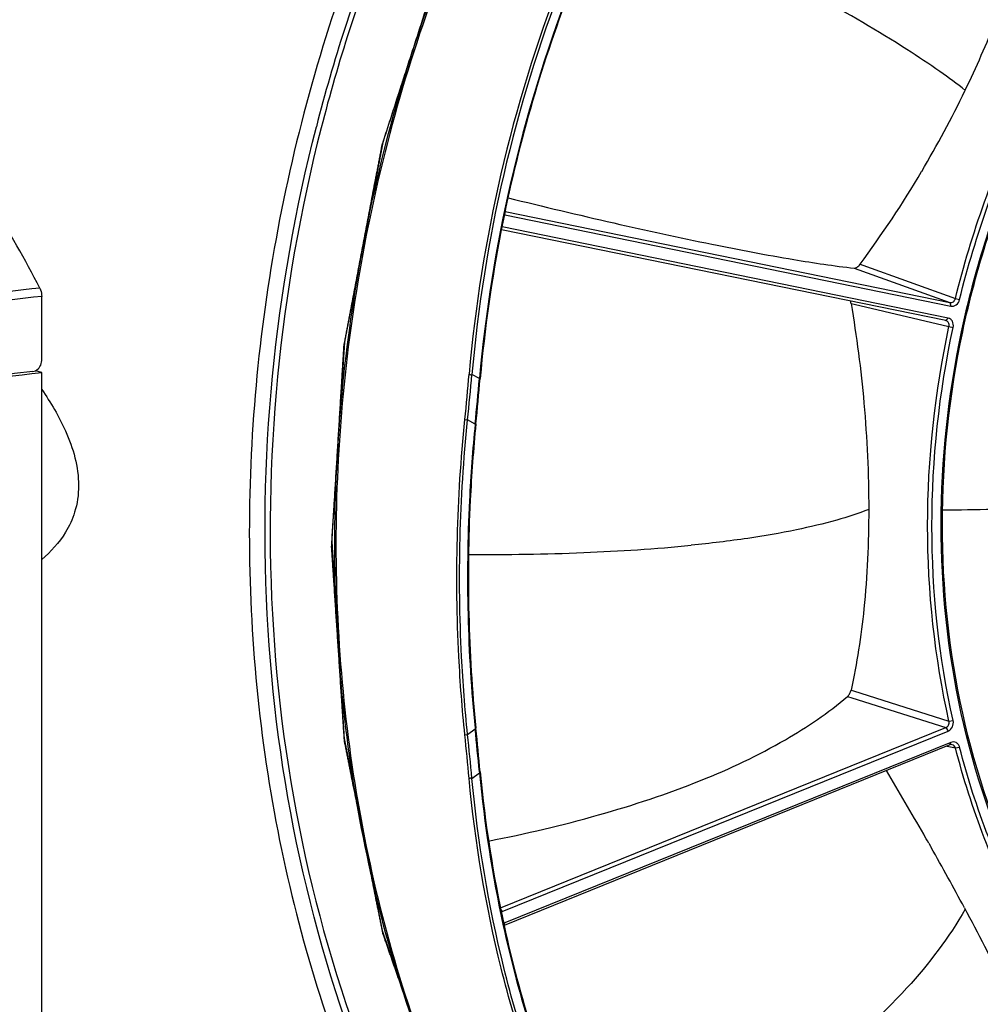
# Model space of a CAD drawing. Header units: millimetres. Extents: x 0 to 420, y 0 to 297.
# Tile 69 of 256: x 163 to 182, y 68 to 87. Entities that reach past the tile are written whole.
import ezdxf

# ---------------------------------------------------------------- set-up
doc = ezdxf.new("R2010")
doc.units = ezdxf.units.MM
doc.header["$LTSCALE"] = 23.1
doc.layers.get('0').update_dxf_attribs({"linetype": 'CONTINUOUS'})
doc.layers.add('02___PRT_ALL_AXES', color=7, linetype='CONTINUOUS')
doc.layers.add('03___PRT_ALL_CURVES', color=7, linetype='CONTINUOUS')

msp = doc.modelspace()

# ---------------------------------------------------------------- linework, layer by layer
at = {"color": 7, "linetype": 'Continuous'}
for p, q in [((181.249, 85.7469), (181.2453, 85.7392)), ((172.2768, 83.3429), (172.2823, 83.3191)), ((172.2823, 83.3191), (180.9687, 81.5432)), ((172.2858, 83.3844), (180.9526, 81.6125)), ((172.2241, 83.0814), (172.2289, 83.0871)), ((180.9153, 81.3112), (172.2289, 83.0871)), ((180.8714, 81.2599), (172.2144, 83.0298)), ((179.2002, 82.3575), (179.2554, 82.3377)), ((179.2554, 82.3377), (181.0582, 81.6911)), ((179.0885, 82.2818), (180.9526, 81.6125)), ((163.2591, 80.4847), (163.2591, 81.7334)), ((179.0249, 81.5957), (179.0889, 81.5807)), ((179.0889, 81.5807), (180.933, 81.1472)), ((180.9526, 81.6125), (180.9687, 81.5432)), ((181.0582, 81.6911), (181.1397, 81.6704)), ((180.8714, 81.2599), (180.9153, 81.3112)), ((180.8735, 81.2595), (180.8714, 81.2599)), ((180.933, 81.1472), (181.015, 81.1287)), ((171.7874, 80.13), (171.6414, 80.2113)), ((171.5029, 79.3348), (171.5566, 79.3279)), ((171.7029, 79.2465), (171.5566, 79.3279)), ((171.7036, 79.2528), (171.7029, 79.2465)), ((171.718, 79.2514), (171.7029, 79.2465)), ((179.0249, 74.0617), (179.073, 74.0465)), ((179.073, 74.0465), (180.933, 73.4565)), ((178.9552, 73.9381), (178.9567, 73.9393)), ((178.9553, 73.9381), (178.9567, 73.9393)), ((178.9567, 73.9393), (178.9628, 73.9449)), ((178.9567, 73.9393), (179.0409, 73.9126)), ((179.0409, 73.9126), (180.8714, 73.3315)), ((180.933, 73.4565), (181.015, 73.4675)), ((171.5566, 73.1953), (171.7029, 73.306)), ((171.7017, 73.3182), (171.7029, 73.306)), ((171.7018, 73.3183), (171.7029, 73.306)), ((171.718, 73.3197), (171.7029, 73.306)), ((172.1973, 69.8188), (180.8714, 73.3315)), ((180.8714, 73.3315), (180.9153, 73.265)), ((171.5029, 73.1931), (171.5566, 73.1953)), ((172.2289, 69.7474), (180.9153, 73.265)), ((180.9526, 72.9952), (172.2662, 69.4776)), ((180.9687, 73.0436), (172.2823, 69.526)), ((180.8964, 72.9724), (181.0582, 72.9378)), ((180.9526, 72.9952), (180.9687, 73.0436)), ((181.0582, 72.9378), (181.1397, 72.9507)), ((171.6414, 72.3425), (171.7874, 72.453)), ((171.7859, 72.4692), (171.7874, 72.453)), ((180.5387, 71.0806), (180.5719, 71.0221)), ((180.5719, 71.0221), (180.5786, 71.0103)), ((180.5786, 71.0103), (180.5862, 70.9967)), ((172.204, 69.7852), (172.2289, 69.7474)), ((172.25, 69.4737), (172.2509, 69.4695)), ((172.2508, 69.474), (172.2517, 69.4698)), ((172.2673, 69.4807), (172.2823, 69.526))]:
    msp.add_line(p, q, dxfattribs=at)
for centre, radius, start, end in [((194.2277, 78.7403), 33.2977, 158.88096, 169.754), ((199.9818, 77.0077), 32.383, 158.5907, 165.6416), ((199.8813, 77.0379), 32.1825, 158.57104, 165.64781), ((199.5557, 77.7782), 28.0753, 158.86355, 175.01767), ((199.5491, 77.7829), 28.0131, 158.86597, 175.02698), ((199.825, 77.6365), 28.1482, 159.07244, 174.91782), ((199.5807, 77.7061), 27.8813, 159.02626, 168.99137), ((163.8008, 94.2031), 19.3893, 334.14323, 338.58241), ((162.0754, 95.0146), 21.296, 329.37624, 334.17989), ((162.442, 94.7864), 20.8642, 323.4371, 329.40276), ((172.3061, 83.4356), 0.1189, 253.40503, 258.45574), ((172.2052, 82.971), 0.1184, 78.44591, 80.23637), ((200.1368, 77.5884), 28.4496, 168.97261, 174.87339), ((104.0015, 86.1789), 67.8475, 354.210495, 354.95839), ((104.7861, 86.1828), 67.1214, 354.138341, 354.895842), ((72.7627, 89.1567), 99.4353, 354.283779, 354.791555), ((72.4812, 89.0639), 99.7207, 354.352941, 354.860355), ((30.9861, 58.9324), 141.4491, 5.491641, 5.832271), ((31.3137, 59.1645), 141.116, 5.410577, 5.756953), ((93.3275, 65.0886), 78.5943, 5.295123, 5.918779), ((94.2411, 65.0772), 77.7406, 5.362431, 5.99403), ((196.7358, 74.8007), 25.0586, 185.3759, 192.27368), ((196.7167, 74.8164), 25.0259, 185.37846, 192.31759), ((121.2182, 37.382), 68.224, 29.766683, 30.974098), ((123.7089, 38.8165), 65.3497, 29.584921, 29.759066), ((128.6617, 41.6082), 59.6644, 28.22151, 29.509169), ((172.1777, 69.8736), 0.1363, 284.87262, 292.09311), ((195.3686, 74.5112), 23.6611, 192.30278, 202.61785), ((172.3372, 69.391), 0.1458, 112.12336, 122.25782), ((195.3512, 74.5264), 23.6299, 192.33695, 202.66886)]:
    msp.add_arc(centre, radius, start, end, dxfattribs=at)
for points, knots in [([(169.6391, 89.157), (168.8739, 87.2448), (167.7063, 83.2797), (167.1072, 77.1625), (167.684, 71.1534), (168.8619, 67.3425), (169.6391, 65.5562)], [0, 0, 0, 0, 0.2555778, 0.509361, 0.7582658, 1, 1, 1, 1]), ([(181.0582, 81.6911), (181.3711, 82.9638), (182.2584, 85.4361), (183.6415, 87.6707), (184.4397, 88.6904)], [0, 0, 0, 0, 0.5030153, 1, 1, 1, 1]), ([(181.1397, 81.6704), (181.4514, 82.9383), (182.3353, 85.4011), (183.7131, 87.6271), (184.5083, 88.6429)], [0, 0, 0, 0, 0.5030153, 1, 1, 1, 1]), ([(171.1669, 65.8512), (170.4357, 67.5635), (169.328, 71.2092), (168.7854, 76.9494), (169.3488, 82.7917), (170.4469, 86.5824), (171.1669, 88.4129)], [0, 0, 0, 0, 0.2418679, 0.4907725, 0.7444798, 1, 1, 1, 1]), ([(171.1895, 88.4107), (170.469, 86.58), (169.3703, 82.7887), (168.8066, 76.9453), (169.3495, 71.2041), (170.4578, 67.558), (171.1895, 65.8455)], [0, 0, 0, 0, 0.2555217, 0.5092311, 0.7581357, 1, 1, 1, 1]), ([(181.2504, 85.7458), (181.0902, 85.8732), (180.7177, 86.1469), (179.7695, 86.7741), (178.9626, 87.2422), (178.373, 87.5702)], [0, 0, 0, 0, 0.1800433, 0.4063995, 1, 1, 1, 1]), ([(163.2234, 81.895), (162.9383, 82.4521), (162.3424, 83.4968), (161.3278, 84.8928), (160.2455, 86.0306), (159.4502, 86.6325), (159.0481, 86.875)], [0, 0, 0, 0, 0.2856038, 0.5478208, 0.7856819, 1, 1, 1, 1]), ([(169.81, 65.9789), (168.5771, 68.8939), (167.1386, 75.3243), (167.7959, 81.8563), (168.6104, 85.0382)], [0, 0, 0, 0, 0.4907349, 1, 1, 1, 1]), ([(168.7032, 85.0154), (167.8916, 81.8427), (167.2401, 75.3314), (168.6853, 68.9237), (169.9214, 66.0228)], [0, 0, 0, 0, 0.5094541, 1, 1, 1, 1]), ([(182.3325, 70.2201), (181.8162, 71.2965), (181.0318, 73.6205), (180.6503, 77.3146), (181.0534, 81.0791), (181.8335, 83.5043), (182.3432, 84.6647)], [0, 0, 0, 0, 0.2409995, 0.4899367, 0.7441583, 1, 1, 1, 1]), ([(182.3633, 70.2343), (181.8456, 71.308), (181.0584, 73.6273), (180.6737, 77.3158), (181.0746, 81.0754), (181.8539, 83.4975), (182.3633, 84.6562)], [0, 0, 0, 0, 0.2409596, 0.4898903, 0.7441313, 1, 1, 1, 1]), ([(172.344, 83.6531), (173.0293, 83.4843), (174.3503, 83.1688), (176.2047, 82.7634), (177.7664, 82.4658), (178.6936, 82.3263), (179.0885, 82.2818)], [0, 0, 0, 0, 0.3074746, 0.5917113, 0.8268857, 1, 1, 1, 1]), ([(179.0885, 82.2818), (179.0965, 82.2809), (179.1167, 82.2857), (179.1568, 82.3088), (179.1846, 82.3364), (179.2002, 82.3575)], [0, 0, 0, 0, 0.1739312, 0.4315743, 1, 1, 1, 1]), ([(163.2234, 81.895), (162.3785, 81.8103), (160.6847, 81.5269), (159.041, 81.0309), (158.2316, 80.7319)], [0, 0, 0, 0, 0.4960001, 1, 1, 1, 1]), ([(163.2591, 81.7334), (162.4194, 81.6492), (160.736, 81.3675), (159.1023, 80.8745), (158.2979, 80.5774)], [0, 0, 0, 0, 0.4960001, 1, 1, 1, 1]), ([(163.2234, 81.895), (163.2293, 81.8836), (163.2506, 81.8323), (163.2591, 81.776), (163.2591, 81.7334)], [0, 0, 0, 0, 0.2318274, 1, 1, 1, 1]), ([(179.0249, 81.5957), (179.0243, 81.5993), (179.0214, 81.6143), (179.0171, 81.629), (179.013, 81.6399)], [0, 0, 0, 0, 0.2382815, 1, 1, 1, 1]), ([(179.0249, 81.5957), (179.1345, 80.9523), (179.3071, 79.6177), (179.3993, 77.6275), (179.3187, 75.7543), (179.1415, 74.5837), (179.0249, 74.0617)], [0, 0, 0, 0, 0.2585148, 0.5323569, 0.7881669, 1, 1, 1, 1]), ([(180.9526, 81.6125), (180.9746, 81.608), (181.0266, 81.6222), (181.0525, 81.6669), (181.0582, 81.6911)], [0, 0, 0, 0, 0.475971, 1, 1, 1, 1]), ([(180.9687, 81.5432), (180.9864, 81.5396), (181.0249, 81.5409), (181.0957, 81.5758), (181.1301, 81.6314), (181.1397, 81.6704)], [0, 0, 0, 0, 0.2335707, 0.4799536, 1, 1, 1, 1]), ([(180.933, 73.4565), (180.6538, 74.7011), (180.3785, 77.2887), (180.6595, 79.8732), (180.933, 81.1472)], [0, 0, 0, 0, 0.4946468, 1, 1, 1, 1]), ([(180.933, 81.1472), (180.9383, 81.1707), (180.9349, 81.2211), (180.8946, 81.2545), (180.8735, 81.2595)], [0, 0, 0, 0, 0.5268332, 1, 1, 1, 1]), ([(181.015, 81.1287), (181.0233, 81.1675), (181.0168, 81.2322), (180.9667, 81.2919), (180.9325, 81.3077), (180.9153, 81.3112)], [0, 0, 0, 0, 0.5232322, 0.7685747, 1, 1, 1, 1]), ([(181.015, 73.4675), (180.7369, 74.7072), (180.4626, 77.285), (180.7426, 79.8595), (181.015, 81.1287)], [0, 0, 0, 0, 0.4946468, 1, 1, 1, 1]), ([(163.1389, 80.2852), (163.1746, 80.3018), (163.2368, 80.3614), (163.2591, 80.4434), (163.2591, 80.4847)], [0, 0, 0, 0, 0.4884419, 1, 1, 1, 1]), ([(163.0874, 80.2706), (162.7671, 80.2354), (161.4787, 80.059), (160.2094, 79.7459), (159.2802, 79.4412)], [0, 0, 0, 0, 0.247823, 1, 1, 1, 1]), ([(171.5864, 80.2165), (171.5914, 80.2147), (171.6012, 80.2108), (171.6145, 80.207), (171.6224, 80.1998), (171.634, 80.1976), (171.6389, 80.2064), (171.6414, 80.2113)], [0, 0, 0, 0, 0.2480981, 0.4996667, 0.6330524, 0.7421059, 1, 1, 1, 1]), ([(171.801, 80.1306), (171.7998, 80.1319), (171.7975, 80.1344), (171.7939, 80.1384), (171.7934, 80.1417), (171.792, 80.144), (171.7906, 80.1426), (171.79, 80.1405), (171.7886, 80.1362), (171.7879, 80.1326), (171.7874, 80.13)], [0, 0, 0, 0, 0.1665955, 0.3502829, 0.4854778, 0.5236931, 0.5590138, 0.6364622, 0.7464515, 1, 1, 1, 1]), ([(163.2593, 79.92), (163.4355, 79.6638), (163.7823, 79.0838), (164.029, 78.2386), (163.9323, 77.5509), (163.6985, 77.0437), (163.438, 76.7582), (163.2594, 76.6058)], [0, 0, 0, 0, 0.2530574, 0.5498329, 0.692242, 0.8088476, 1, 1, 1, 1]), ([(171.5029, 73.1931), (171.4506, 73.6989), (171.2931, 75.7425), (171.3476, 77.802), (171.5029, 79.3348)], [0, 0, 0, 0, 0.2481577, 1, 1, 1, 1]), ([(171.5566, 73.1953), (171.5044, 73.7004), (171.3472, 75.7409), (171.4016, 77.7973), (171.5566, 79.3279)], [0, 0, 0, 0, 0.2481577, 1, 1, 1, 1]), ([(171.7029, 79.2465), (171.654, 78.7507), (171.5074, 76.7779), (171.554, 74.7905), (171.7017, 73.3182)], [0, 0, 0, 0, 0.2519209, 1, 1, 1, 1]), ([(171.718, 79.2514), (171.669, 78.7552), (171.5224, 76.7813), (171.5696, 74.7927), (171.718, 73.3197)], [0, 0, 0, 0, 0.2519263, 1, 1, 1, 1]), ([(180.8099, 77.5726), (181.459, 77.5766), (182.7153, 77.6064), (183.9693, 77.6923), (184.5735, 77.7529)], [0, 0, 0, 0, 0.5166563, 1, 1, 1, 1]), ([(179.3712, 77.5824), (179.1667, 77.5029), (178.7011, 77.3522), (177.9129, 77.1656), (176.9667, 77.0037), (176.2809, 76.9215), (175.9133, 76.8846)], [0, 0, 0, 0, 0.1861071, 0.4143367, 0.6865963, 1, 1, 1, 1]), ([(171.5759, 76.7038), (172.3233, 76.7008), (173.7711, 76.7224), (175.2167, 76.8148), (175.9133, 76.8846)], [0, 0, 0, 0, 0.5163809, 1, 1, 1, 1]), ([(178.9628, 73.9449), (178.9787, 73.9608), (179.0031, 73.9988), (179.0201, 74.0403), (179.0249, 74.0617)], [0, 0, 0, 0, 0.5064116, 1, 1, 1, 1]), ([(171.9662, 71.1223), (172.6851, 71.2641), (174.0823, 71.5898), (176.0265, 72.2325), (177.6632, 72.9984), (178.5816, 73.6197), (178.9553, 73.9381)], [0, 0, 0, 0, 0.2890619, 0.5653636, 0.806342, 1, 1, 1, 1]), ([(180.9153, 73.265), (180.9517, 73.2797), (181.0133, 73.3422), (181.0239, 73.4279), (181.015, 73.4675)], [0, 0, 0, 0, 0.4919797, 1, 1, 1, 1]), ([(180.8714, 73.3315), (180.894, 73.3404), (180.9326, 73.3789), (180.9387, 73.4321), (180.933, 73.4565)], [0, 0, 0, 0, 0.492426, 1, 1, 1, 1]), ([(181.1397, 72.9507), (181.1349, 72.9694), (181.1188, 73.0046), (181.0761, 73.0427), (181.022, 73.0574), (180.9854, 73.0504), (180.9687, 73.0436)], [0, 0, 0, 0, 0.2628429, 0.5110857, 0.7543904, 1, 1, 1, 1]), ([(181.0582, 72.9378), (181.0545, 72.9527), (181.0403, 72.9807), (181.0125, 72.9964), (180.9984, 72.9995)], [0, 0, 0, 0, 0.5148947, 1, 1, 1, 1]), ([(184.4397, 66.6165), (183.6363, 67.4818), (182.2335, 69.4766), (181.3654, 71.7496), (181.0582, 72.9378)], [0, 0, 0, 0, 0.490332, 1, 1, 1, 1]), ([(184.5083, 66.6537), (183.7079, 67.5156), (182.3105, 69.5028), (181.4458, 71.7671), (181.1397, 72.9507)], [0, 0, 0, 0, 0.490332, 1, 1, 1, 1]), ([(171.5864, 72.3417), (171.5914, 72.3431), (171.6012, 72.346), (171.6144, 72.3485), (171.6225, 72.3549), (171.634, 72.3558), (171.6388, 72.3474), (171.6414, 72.3425)], [0, 0, 0, 0, 0.2462086, 0.494819, 0.6243218, 0.7346915, 1, 1, 1, 1]), ([(173.3691, 65.1686), (172.8919, 66.2945), (172.11, 68.6509), (171.7015, 71.0987), (171.5864, 72.3417)], [0, 0, 0, 0, 0.4948641, 1, 1, 1, 1]), ([(173.4201, 65.1821), (172.9438, 66.306), (172.1634, 68.6583), (171.7561, 71.1018), (171.6414, 72.3425)], [0, 0, 0, 0, 0.4948586, 1, 1, 1, 1]), ([(171.801, 72.4706), (171.7998, 72.4678), (171.7974, 72.4614), (171.7943, 72.4543), (171.7913, 72.4385), (171.7882, 72.4498), (171.7874, 72.453)], [0, 0, 0, 0, 0.2436563, 0.5038237, 0.7449264, 1, 1, 1, 1]), ([(181.2335, 69.8224), (181.5005, 69.3241), (181.9481, 68.4573), (182.3495, 67.5669), (182.497, 67.1842)], [0, 0, 0, 0, 0.5795149, 1, 1, 1, 1]), ([(181.2499, 69.7952), (180.9339, 69.2433), (180.0672, 68.1048), (178.9962, 67.1639), (178.373, 66.6923)], [0, 0, 0, 0, 0.4486381, 1, 1, 1, 1])]:
    msp.add_open_spline(points, degree=3, knots=knots, dxfattribs=at)
for points in [[(163.0874, 80.2706), (163.1051, 80.2725), (163.1227, 80.2776), (163.1389, 80.2852)], [(180.9984, 72.9995), (180.9834, 73.0027), (180.9668, 73.0008), (180.9526, 72.9952)]]:
    msp.add_open_spline(points, degree=3, dxfattribs=at)
at = {"layer": '02___PRT_ALL_AXES', "color": 7, "linetype": 'Continuous'}
for p, q in [((163.2591, 80.2492), (163.1388, 80.2854)), ((163.2591, 55.0322), (163.2591, 80.2492))]:
    msp.add_line(p, q, dxfattribs=at)
msp.add_open_spline([(159.2916, 79.4047), (159.6167, 79.5113), (160.9138, 79.899), (162.2526, 80.1483), (163.2591, 80.2492)], degree=3, knots=[0, 0, 0, 0, 0.2527305, 1, 1, 1, 1], dxfattribs=at)
at = {"layer": '03___PRT_ALL_CURVES', "color": 4, "linetype": 'Continuous'}
for points, knots in [([(171.1033, 65.8723), (171.0659, 65.9801), (170.9911, 66.1958), (170.8789, 66.5192), (170.7667, 66.8427), (170.6545, 67.1661), (170.5423, 67.4896), (170.4301, 67.8131), (170.3366, 68.0826), (170.2618, 68.2983), (170.2057, 68.46), (170.1589, 68.5948), (170.1215, 68.7026), (170.0934, 68.7834), (170.0654, 68.8643), (170.0373, 68.9452), (170.0093, 69.026), (169.9859, 69.0934), (169.9672, 69.1473), (169.9555, 69.181), (169.9462, 69.208), (169.9391, 69.2282), (169.9321, 69.2484), (169.9251, 69.2686), (169.9193, 69.2855), (169.9152, 69.2973), (169.9129, 69.304), (169.9111, 69.3091), (169.9096, 69.3133), (169.9085, 69.3166), (169.9077, 69.3188), (169.9071, 69.3204), (169.9068, 69.3215), (169.9065, 69.3223), (169.9063, 69.3232), (169.906, 69.3248), (169.9055, 69.3271), (169.9048, 69.3308), (169.9039, 69.3353), (169.9024, 69.3427), (169.9006, 69.3518), (169.8984, 69.3628), (169.8955, 69.3774), (169.8918, 69.3957), (169.8874, 69.4176), (169.8816, 69.4469), (169.8742, 69.4835), (169.8655, 69.5274), (169.8567, 69.5712), (169.845, 69.6298), (169.8304, 69.7029), (169.8128, 69.7907), (169.7952, 69.8785), (169.7718, 69.9955), (169.7426, 70.1418), (169.7075, 70.3173), (169.6724, 70.4929), (169.6373, 70.6684), (169.5905, 70.9025), (169.5319, 71.1951), (169.4734, 71.4877), (169.4266, 71.7217), (169.3915, 71.8973), (169.3564, 72.0728), (169.3213, 72.2484), (169.292, 72.3947), (169.2686, 72.5117), (169.2511, 72.5995), (169.2335, 72.6872), (169.2189, 72.7604), (169.2072, 72.8189), (169.1984, 72.8628), (169.1896, 72.9067), (169.1823, 72.9433), (169.1765, 72.9725), (169.1721, 72.9945), (169.1684, 73.0127), (169.1655, 73.0274), (169.1633, 73.0383), (169.1615, 73.0475), (169.16, 73.0548), (169.1591, 73.0594), (169.1584, 73.063), (169.1579, 73.0653), (169.1576, 73.0669), (169.1574, 73.0678), (169.1574, 73.0688), (169.1573, 73.0699), (169.1571, 73.0727), (169.1568, 73.0768), (169.1565, 73.0824), (169.1561, 73.0879), (169.1556, 73.0953), (169.1548, 73.1083), (169.1535, 73.1267), (169.1521, 73.1489), (169.1506, 73.1711), (169.1492, 73.1933), (169.1472, 73.2229), (169.1448, 73.2598), (169.1408, 73.319), (169.136, 73.3929), (169.1301, 73.4816), (169.1242, 73.5703), (169.1184, 73.659), (169.1125, 73.7478), (169.1047, 73.866), (169.0949, 74.0139), (169.0832, 74.1913), (169.0676, 74.4279), (169.048, 74.7236), (169.0285, 75.0194), (169.0129, 75.2559), (169.0012, 75.4334), (168.9894, 75.6108), (168.9777, 75.7882), (168.966, 75.9657), (168.9562, 76.1135), (168.9484, 76.2318), (168.9425, 76.3205), (168.9367, 76.4093), (168.9318, 76.4832), (168.9279, 76.5423), (168.925, 76.5867), (168.922, 76.631), (168.9191, 76.6754), (168.9167, 76.7124), (168.9147, 76.7419), (168.9132, 76.7641), (168.912, 76.7826), (168.911, 76.7974), (168.9103, 76.8085), (168.9096, 76.8196), (168.909, 76.8288), (168.9085, 76.8362), (168.9082, 76.8408), (168.9079, 76.8445), (168.9077, 76.8473), (168.9076, 76.8496), (168.9075, 76.8512), (168.9074, 76.8521), (168.9073, 76.8528), (168.9074, 76.8536), (168.9075, 76.8545), (168.9076, 76.8562), (168.9077, 76.8586), (168.9079, 76.8615), (168.9081, 76.8653), (168.9084, 76.8701), (168.9089, 76.8778), (168.9095, 76.8874), (168.9102, 76.8989), (168.9109, 76.9104), (168.9119, 76.9257), (168.913, 76.9449), (168.9145, 76.9679), (168.9164, 76.9986), (168.9187, 77.037), (168.9216, 77.083), (168.9244, 77.1291), (168.9272, 77.1751), (168.931, 77.2365), (168.9357, 77.3132), (168.9414, 77.4053), (168.9471, 77.4974), (168.9546, 77.6201), (168.9641, 77.7736), (168.9754, 77.9577), (168.9868, 78.1419), (168.9981, 78.326), (169.0095, 78.5102), (169.0246, 78.7557), (169.0435, 79.0626), (169.0624, 79.3695), (169.0775, 79.6151), (169.0889, 79.7992), (169.0983, 79.9527), (169.1059, 80.0754), (169.1115, 80.1675), (169.1172, 80.2596), (169.1229, 80.3517), (169.1286, 80.4437), (169.1333, 80.5205), (169.1371, 80.5818), (169.1394, 80.6202), (169.1413, 80.6509), (169.1427, 80.6739), (169.1442, 80.6969), (169.1456, 80.72), (169.1468, 80.7391), (169.1476, 80.7526), (169.1481, 80.7602), (169.1484, 80.766), (169.1488, 80.7718), (169.149, 80.7761), (169.1492, 80.7789), (169.1493, 80.7801), (169.1493, 80.7811), (169.1495, 80.7821), (169.1498, 80.7837), (169.1503, 80.7861), (169.151, 80.7899), (169.1519, 80.7947), (169.1533, 80.8023), (169.1551, 80.8118), (169.1573, 80.8232), (169.1602, 80.8384), (169.1638, 80.8574), (169.1682, 80.8803), (169.174, 80.9107), (169.1812, 80.9488), (169.1899, 80.9944), (169.1986, 81.0401), (169.2101, 81.101), (169.2246, 81.1771), (169.242, 81.2684), (169.2593, 81.3597), (169.2825, 81.4815), (169.3114, 81.6337), (169.3462, 81.8163), (169.3809, 81.999), (169.4156, 82.1816), (169.4619, 82.4252), (169.5198, 82.7296), (169.5777, 83.034), (169.624, 83.2775), (169.6588, 83.4602), (169.6935, 83.6428), (169.7282, 83.8254), (169.7572, 83.9776), (169.7803, 84.0994), (169.7977, 84.1907), (169.815, 84.2821), (169.8295, 84.3582), (169.8411, 84.419), (169.8498, 84.4647), (169.8585, 84.5104), (169.8657, 84.5484), (169.8715, 84.5789), (169.8758, 84.6017), (169.8794, 84.6207), (169.8823, 84.6359), (169.8845, 84.6474), (169.8863, 84.6569), (169.8878, 84.6645), (169.8887, 84.6692), (169.8894, 84.673), (169.8899, 84.6754), (169.8902, 84.6771), (169.8904, 84.678), (169.8907, 84.6789), (169.891, 84.6801), (169.8919, 84.6828), (169.8933, 84.687), (169.895, 84.6925), (169.8968, 84.6979), (169.8992, 84.7053), (169.9033, 84.7181), (169.9093, 84.7364), (169.9164, 84.7584), (169.9235, 84.7804), (169.9306, 84.8024), (169.9401, 84.8317), (169.9519, 84.8684), (169.9709, 84.927), (169.9945, 85.0003), (170.023, 85.0883), (170.0514, 85.1762), (170.0798, 85.2642), (170.1083, 85.3522), (170.1462, 85.4694), (170.1936, 85.616), (170.2504, 85.792), (170.3262, 86.0265), (170.421, 86.3197), (170.5347, 86.6716), (170.6485, 87.0234), (170.7622, 87.3753), (170.8759, 87.7271), (170.9896, 88.0789), (171.0654, 88.3135), (171.1033, 88.4308)], [0, 0, 0, 0, 0.015625, 0.03125, 0.046875, 0.0625, 0.078125, 0.09375, 0.109375, 0.1171875, 0.125, 0.1328125, 0.1367188, 0.140625, 0.1445312, 0.1484375, 0.1523438, 0.15625, 0.1582031, 0.1601562, 0.1611328, 0.1621094, 0.1630859, 0.1640625, 0.1650391, 0.1655273, 0.1657715, 0.1660156, 0.1662598, 0.1663818, 0.1665039, 0.1665649, 0.166626, 0.1666565, 0.166687, 0.166748, 0.1668701, 0.1669922, 0.1672363, 0.1674805, 0.1679688, 0.168457, 0.1689453, 0.1699219, 0.1708984, 0.171875, 0.1738281, 0.1757812, 0.1777344, 0.1796875, 0.1835938, 0.1875, 0.1914062, 0.1953125, 0.203125, 0.2109375, 0.21875, 0.2265625, 0.234375, 0.25, 0.265625, 0.2734375, 0.28125, 0.2890625, 0.296875, 0.3046875, 0.3085938, 0.3125, 0.3164062, 0.3203125, 0.3222656, 0.3242188, 0.3261719, 0.328125, 0.3291016, 0.3300781, 0.3310547, 0.331543, 0.3320312, 0.3325195, 0.3327637, 0.3330078, 0.3331299, 0.333252, 0.333313, 0.3333435, 0.333374, 0.3334351, 0.3334961, 0.3337402, 0.3339844, 0.3342285, 0.3344727, 0.3349609, 0.3359375, 0.3369141, 0.3378906, 0.3388672, 0.3398438, 0.3417969, 0.34375, 0.3476562, 0.3515625, 0.3554688, 0.359375, 0.3632812, 0.3671875, 0.375, 0.3828125, 0.390625, 0.40625, 0.421875, 0.4296875, 0.4375, 0.4453125, 0.453125, 0.4609375, 0.46875, 0.4726562, 0.4765625, 0.4804688, 0.484375, 0.4863281, 0.4882812, 0.4902344, 0.4921875, 0.4941406, 0.4951172, 0.4960938, 0.4970703, 0.4975586, 0.4980469, 0.4985352, 0.4990234, 0.4992676, 0.4995117, 0.4996338, 0.4997559, 0.4998779, 0.499939, 0.4999695, 0.5, 0.5000305, 0.500061, 0.5001221, 0.5002441, 0.5003662, 0.5004883, 0.5007324, 0.5009766, 0.5014648, 0.5019531, 0.5024414, 0.5029297, 0.5039062, 0.5048828, 0.5058594, 0.5078125, 0.5097656, 0.5117188, 0.5136719, 0.515625, 0.5195312, 0.5234375, 0.5273438, 0.53125, 0.5390625, 0.546875, 0.5546875, 0.5625, 0.5703125, 0.578125, 0.59375, 0.609375, 0.6171875, 0.625, 0.6328125, 0.6367188, 0.640625, 0.6445312, 0.6484375, 0.6523438, 0.65625, 0.6582031, 0.6601562, 0.6611328, 0.6621094, 0.6630859, 0.6640625, 0.6650391, 0.6655273, 0.6657715, 0.6660156, 0.6662598, 0.6665039, 0.6665649, 0.666626, 0.6666565, 0.666687, 0.666748, 0.6668701, 0.6669922, 0.6672363, 0.6674805, 0.6679688, 0.668457, 0.6689453, 0.6699219, 0.6708984, 0.671875, 0.6738281, 0.6757812, 0.6777344, 0.6796875, 0.6835938, 0.6875, 0.6914062, 0.6953125, 0.703125, 0.7109375, 0.71875, 0.7265625, 0.734375, 0.75, 0.765625, 0.7734375, 0.78125, 0.7890625, 0.796875, 0.8046875, 0.8085938, 0.8125, 0.8164062, 0.8203125, 0.8222656, 0.8242188, 0.8261719, 0.828125, 0.8291016, 0.8300781, 0.8310547, 0.831543, 0.8320312, 0.8325195, 0.8327637, 0.8330078, 0.8331299, 0.833252, 0.833313, 0.8333435, 0.833374, 0.8334351, 0.8334961, 0.8337402, 0.8339844, 0.8342285, 0.8344727, 0.8349609, 0.8359375, 0.8369141, 0.8378906, 0.8388672, 0.8398438, 0.8417969, 0.84375, 0.8476562, 0.8515625, 0.8554688, 0.859375, 0.8632812, 0.8671875, 0.875, 0.8828125, 0.890625, 0.90625, 0.921875, 0.9375, 0.953125, 0.96875, 0.984375, 1, 1, 1, 1]), ([(171.1043, 88.4315), (171.0669, 88.3162), (170.9921, 88.0855), (170.8799, 87.7396), (170.7677, 87.3937), (170.6555, 87.0477), (170.5432, 86.7018), (170.431, 86.3558), (170.3375, 86.0675), (170.2627, 85.8369), (170.2066, 85.6639), (170.1598, 85.5198), (170.1224, 85.4045), (170.0944, 85.318), (170.0663, 85.2315), (170.0383, 85.145), (170.0102, 85.0585), (169.9868, 84.9864), (169.9681, 84.9288), (169.9564, 84.8927), (169.9471, 84.8639), (169.9401, 84.8423), (169.933, 84.8207), (169.926, 84.799), (169.9202, 84.781), (169.9161, 84.7684), (169.9138, 84.7612), (169.912, 84.7558), (169.9102, 84.7504), (169.9089, 84.7463), (169.9081, 84.7436), (169.9077, 84.7425), (169.9074, 84.7416), (169.9072, 84.7407), (169.9069, 84.739), (169.9064, 84.7366), (169.9057, 84.7328), (169.9048, 84.7281), (169.9033, 84.7205), (169.9015, 84.711), (169.8993, 84.6995), (169.8964, 84.6843), (169.8927, 84.6653), (169.8883, 84.6425), (169.8825, 84.6121), (169.8751, 84.574), (169.8664, 84.5284), (169.8576, 84.4827), (169.8459, 84.4219), (169.8313, 84.3458), (169.8137, 84.2545), (169.7961, 84.1632), (169.7727, 84.0415), (169.7435, 83.8893), (169.7084, 83.7068), (169.6732, 83.5242), (169.6381, 83.3416), (169.5913, 83.0981), (169.5328, 82.7938), (169.4743, 82.4895), (169.4275, 82.2461), (169.3923, 82.0635), (169.3572, 81.8809), (169.3221, 81.6983), (169.2929, 81.5462), (169.2694, 81.4245), (169.2519, 81.3332), (169.2343, 81.2419), (169.2197, 81.1658), (169.208, 81.1049), (169.1992, 81.0593), (169.1904, 81.0137), (169.1831, 80.9756), (169.1773, 80.9452), (169.1729, 80.9224), (169.1692, 80.9033), (169.1663, 80.8881), (169.1641, 80.8767), (169.1623, 80.8672), (169.1608, 80.8596), (169.1599, 80.8548), (169.1592, 80.851), (169.1587, 80.8487), (169.1584, 80.847), (169.1582, 80.8461), (169.1582, 80.8451), (169.1581, 80.8439), (169.1579, 80.8411), (169.1576, 80.8369), (169.1573, 80.8313), (169.1569, 80.8257), (169.1564, 80.8182), (169.1556, 80.8051), (169.1543, 80.7864), (169.1529, 80.7639), (169.1514, 80.7414), (169.1499, 80.7189), (169.148, 80.689), (169.1455, 80.6515), (169.1416, 80.5916), (169.1368, 80.5167), (169.1309, 80.4268), (169.125, 80.3369), (169.1192, 80.247), (169.1133, 80.1571), (169.1055, 80.0373), (169.0957, 79.8875), (169.084, 79.7077), (169.0683, 79.468), (169.0488, 79.1684), (169.0292, 78.8687), (169.0136, 78.629), (169.0019, 78.4492), (168.9901, 78.2695), (168.9784, 78.0897), (168.9667, 77.9099), (168.9569, 77.7601), (168.9491, 77.6402), (168.9432, 77.5504), (168.9374, 77.4605), (168.9325, 77.3856), (168.9286, 77.3256), (168.9256, 77.2807), (168.9227, 77.2357), (168.9198, 77.1908), (168.9173, 77.1533), (168.9154, 77.1234), (168.9139, 77.1009), (168.9127, 77.0822), (168.9117, 77.0672), (168.911, 77.056), (168.9102, 77.0447), (168.9096, 77.0354), (168.9091, 77.0279), (168.9088, 77.0232), (168.9086, 77.0194), (168.9084, 77.0166), (168.9083, 77.0143), (168.9081, 77.0127), (168.9081, 77.0117), (168.908, 77.011), (168.9081, 77.0103), (168.9081, 77.0094), (168.9083, 77.0077), (168.9084, 77.0053), (168.9086, 77.0025), (168.9088, 76.9987), (168.9091, 76.994), (168.9096, 76.9864), (168.9102, 76.9769), (168.9109, 76.9655), (168.9116, 76.9542), (168.9125, 76.939), (168.9137, 76.9201), (168.9151, 76.8973), (168.917, 76.867), (168.9194, 76.8291), (168.9222, 76.7837), (168.9251, 76.7382), (168.9279, 76.6927), (168.9317, 76.6321), (168.9364, 76.5563), (168.9421, 76.4654), (168.9477, 76.3745), (168.9553, 76.2532), (168.9647, 76.1017), (168.9761, 75.9198), (168.9874, 75.7379), (168.9987, 75.5561), (169.0101, 75.3742), (169.0252, 75.1317), (169.0441, 74.8286), (169.063, 74.5255), (169.0781, 74.283), (169.0894, 74.1011), (169.0989, 73.9495), (169.1064, 73.8283), (169.1121, 73.7374), (169.1178, 73.6464), (169.1234, 73.5555), (169.1291, 73.4645), (169.1338, 73.3888), (169.1376, 73.3281), (169.14, 73.2903), (169.1419, 73.2599), (169.1433, 73.2372), (169.1447, 73.2145), (169.1461, 73.1917), (169.1473, 73.1728), (169.1481, 73.1595), (169.1486, 73.152), (169.1489, 73.1463), (169.1493, 73.1406), (169.1496, 73.1363), (169.1497, 73.1335), (169.1498, 73.1323), (169.1499, 73.1313), (169.15, 73.1304), (169.1503, 73.1288), (169.1508, 73.1265), (169.1515, 73.1229), (169.1524, 73.1183), (169.1539, 73.111), (169.1557, 73.1018), (169.1578, 73.0909), (169.1607, 73.0762), (169.1644, 73.0579), (169.1687, 73.036), (169.1745, 73.0067), (169.1817, 72.9701), (169.1904, 72.9262), (169.1991, 72.8822), (169.2107, 72.8237), (169.2251, 72.7505), (169.2425, 72.6626), (169.2599, 72.5748), (169.283, 72.4577), (169.3119, 72.3113), (169.3467, 72.1356), (169.3814, 71.9599), (169.4161, 71.7842), (169.4624, 71.55), (169.5203, 71.2572), (169.5782, 70.9644), (169.6245, 70.7302), (169.6592, 70.5545), (169.6939, 70.3788), (169.7286, 70.2031), (169.7576, 70.0567), (169.7807, 69.9396), (169.7981, 69.8518), (169.8154, 69.7639), (169.8299, 69.6907), (169.8415, 69.6322), (169.8502, 69.5883), (169.8588, 69.5443), (169.8661, 69.5077), (169.8719, 69.4785), (169.8762, 69.4565), (169.8798, 69.4382), (169.8827, 69.4236), (169.8849, 69.4126), (169.8867, 69.4034), (169.8881, 69.3961), (169.8891, 69.3915), (169.8898, 69.3879), (169.8902, 69.3856), (169.8905, 69.384), (169.8907, 69.3831), (169.8911, 69.3822), (169.8914, 69.3812), (169.892, 69.3794), (169.8928, 69.3773), (169.8939, 69.3739), (169.8954, 69.3696), (169.8972, 69.3644), (169.8996, 69.3576), (169.9037, 69.3456), (169.9096, 69.3284), (169.9168, 69.3079), (169.9239, 69.2873), (169.931, 69.2667), (169.9405, 69.2393), (169.9523, 69.205), (169.9713, 69.1501), (169.995, 69.0815), (170.0234, 68.9992), (170.0519, 68.9169), (170.0803, 68.8346), (170.1088, 68.7523), (170.1467, 68.6426), (170.1941, 68.5054), (170.251, 68.3408), (170.3268, 68.1213), (170.4217, 67.847), (170.5354, 67.5178), (170.6492, 67.1886), (170.763, 66.8594), (170.8768, 66.5302), (170.9906, 66.201), (171.0664, 65.9815), (171.1043, 65.8718)], [0, 0, 0, 0, 0.015625, 0.03125, 0.046875, 0.0625, 0.078125, 0.09375, 0.109375, 0.1171875, 0.125, 0.1328125, 0.1367188, 0.140625, 0.1445312, 0.1484375, 0.1523438, 0.15625, 0.1582031, 0.1601562, 0.1611328, 0.1621094, 0.1630859, 0.1640625, 0.1650391, 0.1655273, 0.1657715, 0.1660156, 0.1662598, 0.1665039, 0.1665649, 0.166626, 0.1666565, 0.166687, 0.166748, 0.1668701, 0.1669922, 0.1672363, 0.1674805, 0.1679688, 0.168457, 0.1689453, 0.1699219, 0.1708984, 0.171875, 0.1738281, 0.1757812, 0.1777344, 0.1796875, 0.1835938, 0.1875, 0.1914062, 0.1953125, 0.203125, 0.2109375, 0.21875, 0.2265625, 0.234375, 0.25, 0.265625, 0.2734375, 0.28125, 0.2890625, 0.296875, 0.3046875, 0.3085938, 0.3125, 0.3164062, 0.3203125, 0.3222656, 0.3242188, 0.3261719, 0.328125, 0.3291016, 0.3300781, 0.3310547, 0.331543, 0.3320312, 0.3325195, 0.3327637, 0.3330078, 0.3331299, 0.333252, 0.333313, 0.3333435, 0.333374, 0.3334351, 0.3334961, 0.3337402, 0.3339844, 0.3342285, 0.3344727, 0.3349609, 0.3359375, 0.3369141, 0.3378906, 0.3388672, 0.3398438, 0.3417969, 0.34375, 0.3476562, 0.3515625, 0.3554688, 0.359375, 0.3632812, 0.3671875, 0.375, 0.3828125, 0.390625, 0.40625, 0.421875, 0.4296875, 0.4375, 0.4453125, 0.453125, 0.4609375, 0.46875, 0.4726562, 0.4765625, 0.4804688, 0.484375, 0.4863281, 0.4882812, 0.4902344, 0.4921875, 0.4941406, 0.4951172, 0.4960938, 0.4970703, 0.4975586, 0.4980469, 0.4985352, 0.4990234, 0.4992676, 0.4995117, 0.4996338, 0.4997559, 0.4998779, 0.499939, 0.4999695, 0.5, 0.5000305, 0.500061, 0.5001221, 0.5002441, 0.5003662, 0.5004883, 0.5007324, 0.5009766, 0.5014648, 0.5019531, 0.5024414, 0.5029297, 0.5039062, 0.5048828, 0.5058594, 0.5078125, 0.5097656, 0.5117188, 0.5136719, 0.515625, 0.5195312, 0.5234375, 0.5273438, 0.53125, 0.5390625, 0.546875, 0.5546875, 0.5625, 0.5703125, 0.578125, 0.59375, 0.609375, 0.6171875, 0.625, 0.6328125, 0.6367188, 0.640625, 0.6445312, 0.6484375, 0.6523438, 0.65625, 0.6582031, 0.6601562, 0.6611328, 0.6621094, 0.6630859, 0.6640625, 0.6650391, 0.6655273, 0.6657715, 0.6660156, 0.6662598, 0.6665039, 0.6665649, 0.666626, 0.6666565, 0.666687, 0.666748, 0.6668701, 0.6669922, 0.6672363, 0.6674805, 0.6679688, 0.668457, 0.6689453, 0.6699219, 0.6708984, 0.671875, 0.6738281, 0.6757812, 0.6777344, 0.6796875, 0.6835938, 0.6875, 0.6914062, 0.6953125, 0.703125, 0.7109375, 0.71875, 0.7265625, 0.734375, 0.75, 0.765625, 0.7734375, 0.78125, 0.7890625, 0.796875, 0.8046875, 0.8085938, 0.8125, 0.8164062, 0.8203125, 0.8222656, 0.8242188, 0.8261719, 0.828125, 0.8291016, 0.8300781, 0.8310547, 0.831543, 0.8320312, 0.8325195, 0.8327637, 0.8330078, 0.8331299, 0.833252, 0.833313, 0.8333435, 0.833374, 0.8334351, 0.8334961, 0.8336182, 0.8337402, 0.8339844, 0.8342285, 0.8344727, 0.8349609, 0.8359375, 0.8369141, 0.8378906, 0.8388672, 0.8398438, 0.8417969, 0.84375, 0.8476562, 0.8515625, 0.8554688, 0.859375, 0.8632812, 0.8671875, 0.875, 0.8828125, 0.890625, 0.90625, 0.921875, 0.9375, 0.953125, 0.96875, 0.984375, 1, 1, 1, 1])]:
    msp.add_open_spline(points, degree=3, knots=knots, dxfattribs=at)

doc.saveas('drawing.dxf')
